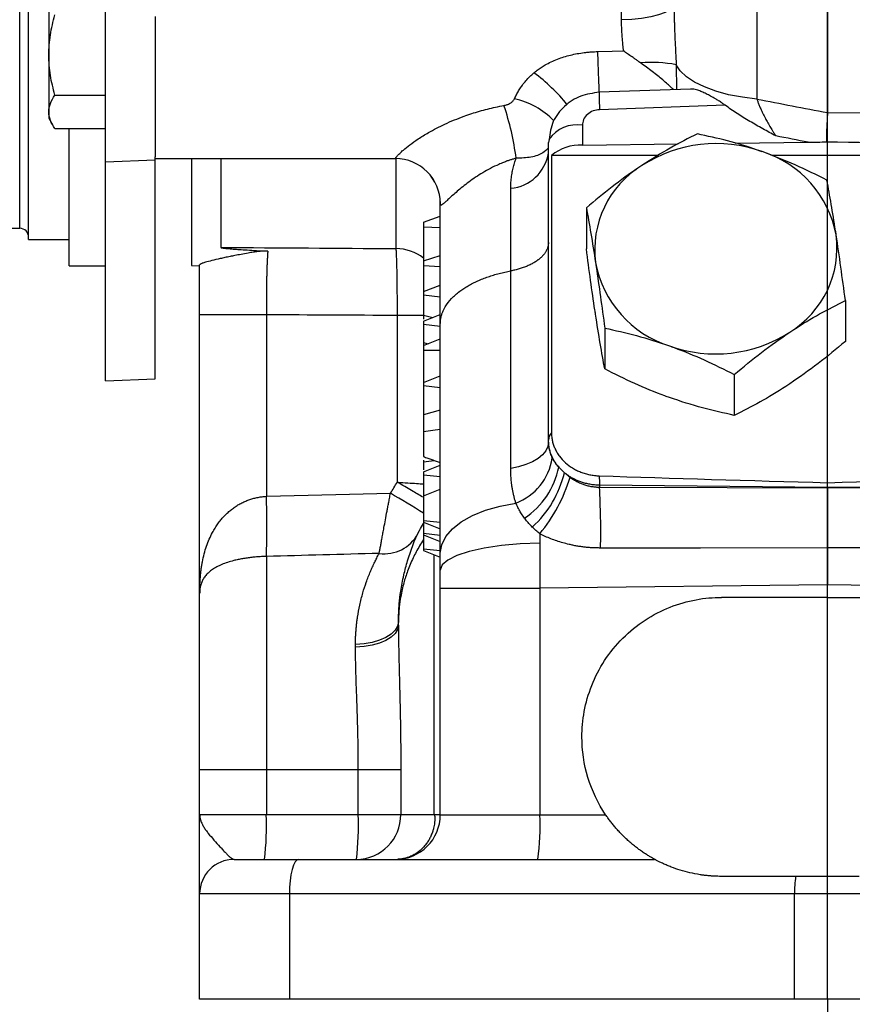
# Model space of a CAD drawing. Header units: inches. Extents: x 0.4 to 16.6, y 0.2 to 10.8.
# Tile 5 of 22: x 2.6 to 4.1, y 4.4 to 6.2. Entities that reach past the tile are written whole.
import ezdxf

# ---------------------------------------------------------------- set-up
doc = ezdxf.new("R2010")
doc.units = ezdxf.units.IN
doc.header["$MEASUREMENT"] = 0
doc.layers.add('SLD-0', color=7, linetype='Continuous', lineweight=25)

msp = doc.modelspace()

# ---------------------------------------------------------------- linework, layer by layer
at = {"color": 8, "linetype": 'Continuous', "lineweight": 25}
for p, q in [((3.8818, 8.1188), (3.8818, 6.0248)), ((2.5608, 5.9233), (2.5608, 7.5032)), ((3.7372, 6.0864), (3.738, 6.042)), ((2.5608, 5.7932), (2.5608, 5.9233)), ((2.921, 5.9182), (2.921, 5.7591)), ((3.234, 5.9182), (3.234, 5.9182)), ((3.2355, 5.7569), (3.2355, 5.9181)), ((3.2851, 5.637), (3.2376, 5.637)), ((3.2845, 5.6378), (3.3012, 5.6336)), ((3.2845, 5.5883), (3.2927, 5.5863)), ((3.3037, 4.7428), (3.3037, 5.2083))]:
    msp.add_line(p, q, dxfattribs=at)
at = {"color": 7, "linetype": 'Continuous', "lineweight": 25}
for p, q in [((2.5768, 5.9064), (2.5768, 7.5232)), ((4.0083, 6.3528), (4.0083, 6.0007)), ((3.6393, 6.1671), (3.6393, 6.2727)), ((2.7143, 5.9125), (2.7143, 6.2593)), ((2.6128, 6.2175), (2.6128, 6.1038)), ((2.8038, 6.1727), (2.8038, 5.9211)), ((2.6128, 6.1038), (2.6128, 6.002)), ((3.7627, 6.0429), (3.5992, 6.037)), ((3.5992, 6.037), (3.5992, 6.037)), ((2.624, 6.032), (2.7143, 6.032)), ((2.6128, 6.002), (2.6128, 5.9907)), ((3.825, 6.0138), (3.5998, 6.0058)), ((2.6128, 5.9907), (2.6201, 5.978)), ((2.624, 5.972), (2.7143, 5.972)), ((2.6493, 5.7257), (2.6493, 5.972)), ((3.5692, 5.9781), (3.5692, 5.9422)), ((3.5093, 5.9525), (3.5083, 5.9469)), ((3.5083, 5.4137), (3.5083, 5.9469)), ((3.8429, 5.9458), (3.9738, 5.9475)), ((3.5692, 5.9422), (3.7407, 5.9444)), ((2.7143, 5.9125), (2.8038, 5.9157)), ((2.7143, 5.52), (2.7143, 5.9125)), ((2.8038, 5.9157), (2.8038, 5.9211)), ((2.8038, 5.9182), (3.234, 5.9182)), ((2.8038, 5.5232), (2.8038, 5.9157)), ((2.8688, 5.9182), (2.8688, 5.7267)), ((3.7049, 5.9238), (3.5138, 5.9238)), ((3.5138, 5.9238), (3.5138, 5.4265)), ((4.5158, 5.9238), (3.9084, 5.9238)), ((2.5768, 5.7732), (2.5768, 5.9064)), ((3.4407, 5.7169), (3.4407, 5.8649)), ((3.3145, 5.6218), (3.3145, 5.8377)), ((3.5762, 5.8299), (3.5762, 5.7567)), ((3.2845, 5.8043), (3.3145, 5.8148)), ((2.5034, 5.7932), (2.5608, 5.7932)), ((3.2845, 5.8043), (3.2845, 5.7958)), ((3.2845, 5.7958), (3.3145, 5.7947)), ((3.2845, 5.7958), (3.2845, 5.7347)), ((2.5768, 5.7732), (2.6493, 5.7732)), ((3.2845, 5.7347), (3.3145, 5.7443)), ((2.6493, 5.7257), (2.7143, 5.7257)), ((2.8688, 5.7267), (2.8833, 5.7262)), ((3.2845, 5.7347), (3.2845, 5.7264)), ((3.2845, 5.7264), (3.3145, 5.7245)), ((3.2845, 5.7264), (3.2845, 5.6797)), ((3.4407, 5.3625), (3.4407, 5.7169)), ((3.2845, 5.6797), (3.3145, 5.6914)), ((3.2845, 5.6797), (3.2845, 5.6739)), ((3.2845, 5.6739), (3.3145, 5.6707)), ((3.2845, 5.6739), (3.2845, 5.6378)), ((4.0404, 5.6638), (4.0404, 5.5906)), ((3.0028, 5.6383), (2.8833, 5.6383)), ((2.8833, 5.1385), (2.8833, 5.6383)), ((3.0028, 5.6383), (3.0028, 5.3129)), ((3.2376, 5.3382), (3.2376, 5.637)), ((3.2845, 5.6271), (3.3145, 5.6388)), ((3.2845, 5.6271), (3.2845, 5.6213)), ((3.2845, 5.6213), (3.2845, 5.5883)), ((3.2845, 5.6213), (3.3145, 5.6181)), ((3.3145, 5.2111), (3.3145, 5.6218)), ((3.6092, 5.6143), (3.6092, 5.5411)), ((3.2845, 5.5831), (3.3145, 5.5949)), ((3.2845, 5.5883), (3.2845, 5.5831)), ((3.2845, 5.5831), (3.2845, 5.5749)), ((3.2845, 5.5749), (3.3145, 5.5751)), ((3.2845, 5.5749), (3.2845, 5.517)), ((2.7143, 5.52), (2.8038, 5.5232)), ((3.2845, 5.517), (3.3145, 5.5287)), ((3.8413, 5.5312), (3.8413, 5.458)), ((3.2845, 5.517), (3.2845, 5.5113)), ((3.2845, 5.5113), (3.3145, 5.5081)), ((3.2845, 5.5113), (3.2845, 5.4574)), ((3.3145, 5.4674), (3.2845, 5.4588)), ((3.5083, 5.4098), (3.5083, 5.4137)), ((3.2845, 5.3778), (3.2845, 5.3747)), ((3.2845, 5.3747), (3.3035, 5.3774)), ((3.2845, 5.3747), (3.2845, 5.3602)), ((3.2845, 5.357), (3.3145, 5.3688)), ((3.2845, 5.357), (3.2845, 5.3515)), ((3.2845, 5.3515), (3.2845, 5.3139)), ((3.2845, 5.3515), (3.3145, 5.3483)), ((4.0083, 5.3288), (3.5998, 5.3327)), ((3.5998, 5.3327), (3.5998, 5.3295)), ((4.4168, 5.3327), (4.0083, 5.3288)), ((3.2845, 5.3139), (3.3145, 5.3256)), ((3.2845, 5.3139), (3.2845, 5.2697)), ((4.0083, 5.3282), (4.0083, 5.3288)), ((3.2845, 5.2697), (3.3145, 5.2665)), ((3.2845, 5.2697), (3.2845, 5.2666)), ((3.2845, 5.2666), (3.3145, 5.2549)), ((3.2845, 5.2666), (3.2845, 5.2467)), ((3.2845, 5.2467), (3.3145, 5.2436)), ((3.2845, 5.2467), (3.2845, 5.2439)), ((3.2845, 5.2439), (3.3145, 5.2322)), ((3.2845, 5.2439), (3.2845, 5.2189)), ((3.2845, 5.2189), (3.3145, 5.2157)), ((3.2845, 5.2189), (3.2845, 5.2158)), ((3.2845, 5.2158), (3.3145, 5.204)), ((3.0028, 5.2051), (3.0028, 4.8228)), ((4.0083, 5.1542), (3.4929, 5.1481)), ((4.0083, 5.1318), (4.0083, 5.1542)), ((4.5237, 5.1481), (4.0083, 5.1542)), ((2.8833, 4.8228), (2.8833, 5.1385)), ((3.3145, 5.1481), (3.4929, 5.1481)), ((3.3145, 4.7423), (3.3145, 5.1481)), ((3.4929, 5.1481), (3.4929, 4.7423)), ((4.0083, 5.1318), (3.8183, 5.1318)), ((4.0083, 5.1318), (4.1983, 5.1318)), ((3.2395, 5.0819), (3.2395, 5.0878)), ((3.1626, 5.0426), (3.1626, 5.0476)), ((3.0028, 4.8228), (2.8833, 4.8228)), ((2.8833, 4.7428), (2.8833, 4.8228)), ((3.1676, 4.8228), (3.0028, 4.8228)), ((3.0028, 4.8228), (3.0028, 4.7428)), ((3.2437, 4.8228), (3.1676, 4.8228)), ((3.1676, 4.7428), (3.1676, 4.8228)), ((3.2437, 4.8228), (3.2437, 4.7428)), ((2.8833, 4.7428), (3.0028, 4.7428)), ((3.0028, 4.7428), (3.1676, 4.7428)), ((3.1676, 4.7428), (3.2437, 4.7428)), ((3.2437, 4.7428), (3.3037, 4.7428)), ((3.3145, 4.7423), (3.3039, 4.7423)), ((3.3145, 4.7423), (3.4929, 4.7423)), ((3.4929, 4.7423), (3.6108, 4.7423)), ((2.9453, 4.6623), (3.0608, 4.6623)), ((3.0608, 4.6623), (3.6986, 4.6623)), ((3.9514, 4.6318), (3.8183, 4.6318)), ((4.0652, 4.6318), (3.9514, 4.6318)), ((3.0441, 4.6003), (2.8833, 4.6003)), ((2.8833, 4.4118), (2.8833, 4.6003)), ((3.9491, 4.6003), (3.0441, 4.6003)), ((3.0441, 4.6003), (3.0441, 4.4118)), ((4.0675, 4.6003), (3.9491, 4.6003)), ((3.9491, 4.4118), (3.9491, 4.6003)), ((3.0441, 4.4118), (2.8833, 4.4118)), ((3.9491, 4.4118), (3.0441, 4.4118)), ((4.0675, 4.4118), (3.9491, 4.4118))]:
    msp.add_line(p, q, dxfattribs=at)
at = {"color": 7, "linetype": 'Continuous', "lineweight": 25, "flags": 128}
for points in [[(3.7333, 6.1963), (3.7315, 6.1906), (3.7261, 6.1851), (3.7175, 6.1801), (3.7058, 6.1757), (3.6915, 6.172), (3.6753, 6.1693), (3.6576, 6.1677), (3.6393, 6.1671)], [(3.597, 6.11), (3.6227, 6.1106), (3.6428, 6.1111)], [(3.8818, 6.0248), (3.8558, 6.028), (3.8311, 6.0327), (3.8084, 6.0389), (3.7879, 6.0465), (3.7702, 6.0552), (3.7557, 6.0649), (3.7446, 6.0753), (3.7372, 6.0864)], [(4.0083, 6.0002), (4.254, 6.0018), (4.447, 6.0031)], [(3.2845, 5.4288), (3.3013, 5.4312), (3.3145, 5.4331)], [(3.5083, 5.4098), (3.5071, 5.4021), (3.5035, 5.3945), (3.4977, 5.3874), (3.4897, 5.3807), (3.4797, 5.3748), (3.468, 5.3697), (3.4549, 5.3656), (3.4407, 5.3625)], [(3.5998, 5.3295), (3.8288, 5.3288), (4.0083, 5.3282)], [(4.0083, 5.3282), (4.2368, 5.3289), (4.4168, 5.3295)], [(3.0028, 5.3129), (3.1274, 5.316), (3.2253, 5.3184)], [(3.3145, 5.2111), (3.317, 5.2261), (3.3242, 5.2407), (3.3361, 5.2545), (3.3522, 5.2672), (3.3722, 5.2785), (3.3956, 5.288), (3.4217, 5.2955), (3.4499, 5.3007)], [(3.4926, 5.2289), (3.4575, 5.2276), (3.4239, 5.2246), (3.3931, 5.2201), (3.3662, 5.2141), (3.3442, 5.2068), (3.3279, 5.1987), (3.3179, 5.1899), (3.3145, 5.1807)], [(4.0083, 5.2204), (3.7809, 5.2203), (3.6017, 5.2203)], [(4.4149, 5.2203), (4.187, 5.2204), (4.0083, 5.2204)], [(3.2395, 5.0878), (3.2381, 5.0802), (3.2337, 5.0728), (3.2267, 5.066), (3.2172, 5.06), (3.2056, 5.055), (3.1923, 5.0512), (3.1778, 5.0487), (3.1626, 5.0476)], [(3.2395, 5.0819), (3.2381, 5.0744), (3.2337, 5.0672), (3.2267, 5.0606), (3.2172, 5.0547), (3.2056, 5.0498), (3.1923, 5.046), (3.1778, 5.0436), (3.1626, 5.0426)], [(3.0608, 4.6623), (3.0575, 4.6611), (3.0544, 4.6576), (3.0515, 4.6519), (3.049, 4.6441), (3.0469, 4.6348), (3.0453, 4.624), (3.0444, 4.6124), (3.0441, 4.6003)]]:
    msp.add_lwpolyline(points, dxfattribs=at)
at = {"color": 8, "linetype": 'Continuous', "lineweight": 25, "flags": 128}
msp.add_lwpolyline([(3.5994, 6.037), (3.5991, 6.0457), (3.5987, 6.0584), (3.5982, 6.0739), (3.5976, 6.0914), (3.597, 6.11)], dxfattribs=at)
at = {"color": 7, "linetype": 'Continuous', "lineweight": 25}
for centre, radius, start, end in [((3.6941, 5.8659), 0.2246, 78.9313, 95.2556), ((2.9662, 5.8566), 0.4882, 7.3305, 18.7314), ((3.5647, 5.8632), 0.0792, 86.7711, 129.9907), ((3.8086, 5.7002), 0.2448, 70.2389, 122.8608), ((3.8324, 5.7448), 0.195, 10.7951, 72.3962), ((3.234, 5.8377), 0.0805, 0, 90), ((3.2341, 5.8377), 0.0805, 0.0053, 90.0053), ((3.4337, 5.9402), 0.0756, 275.3023, 350.8209), ((3.7691, 5.7545), 0.1779, 121.67, 187.3221), ((2.5608, 5.7772), 0.016, 0, 90), ((3.8475, 5.7586), 0.1779, 301.67, 7.3221), ((3.7842, 5.7683), 0.195, 190.7951, 252.3962), ((3.808, 5.8129), 0.2448, 250.2389, 302.8608), ((3.5276, 5.413), 0.0193, 135.4671, 177.9647), ((3.4129, 5.3974), 0.1035, 290.9478, 351.1111), ((3.3886, 5.3918), 0.1406, 303.1084, 349.1974), ((3.3502, 5.4003), 0.1922, 312.1874, 346.4401), ((3.2713, 5.4299), 0.2878, 320.2698, 343.3169), ((4.105, 5.3566), 0.5057, 180.7833, 182.7047), ((2.1727, 5.2501), 1.4293, 358.8035, 3.1845), ((1.3115, 5.259), 1.6922, 358.1743, 1.8257), ((3.2147, 5.2777), 0.0677, 261.7277, 331.9455), ((2.5388, 4.7227), 0.4644, 352.526, 2.4787), ((3.1637, 4.7424), 0.0801, 270.3231, 0.3195), ((2.7036, 4.7227), 0.4644, 352.526, 2.4787), ((3.2345, 4.7423), 0.08, 270, 0), ((3.0318, 4.7223), 0.4616, 352.526, 2.4787), ((2.9453, 4.6003), 0.062, 90, 180), ((4.1533, 4.6011), 0.2043, 171.3631, 180.2303)]:
    msp.add_arc(centre, radius, start, end, dxfattribs=at)
at = {"color": 8, "linetype": 'Continuous', "lineweight": 25}
for centre, radius, start, end in [((3.2924, 5.814), 0.3203, 38.7837, 53.6486), ((4.0288, 6.0296), 0.4296, 179.015, 183.1803), ((3.4186, 5.8907), 0.1376, 43.79, 77.9968), ((3.5599, 5.9171), 0.0618, 81.3699, 144.9778), ((3.2343, 5.6745), 0.0824, 52.4442, 89.1942), ((2.296, 3.7198), 1.8491, 57.683, 59.8321)]:
    msp.add_arc(centre, radius, start, end, dxfattribs=at)
at = {"color": 7, "linetype": 'Continuous', "lineweight": 25}
for points, knots in [([(3.7333, 6.1963), (3.7333, 6.1937), (3.7333, 6.1886), (3.7334, 6.1809), (3.7336, 6.1731), (3.7338, 6.1652), (3.734, 6.1573), (3.7343, 6.1493), (3.7347, 6.1393), (3.7352, 6.1275), (3.7359, 6.1138), (3.7366, 6.1), (3.737, 6.0909), (3.7372, 6.0864)], [0, 0, 0, 0, 0.069503, 0.139563, 0.210209, 0.281467, 0.353364, 0.425926, 0.499175, 0.623177, 0.747923, 0.873502, 1, 1, 1, 1]), ([(2.6128, 6.1038), (2.6134, 6.1158), (2.6145, 6.1402), (2.6208, 6.1637), (2.624, 6.1756)], [0, 0, 0, 0, 0.494511, 1, 1, 1, 1]), ([(3.6428, 6.1111), (3.6427, 6.1129), (3.6423, 6.1165), (3.6418, 6.1218), (3.6414, 6.1267), (3.641, 6.1312), (3.6406, 6.1354), (3.6402, 6.1414), (3.6397, 6.1491), (3.6394, 6.1583), (3.6393, 6.1642), (3.6393, 6.1671)], [0, 0, 0, 0, 0.097923, 0.189961, 0.276115, 0.356385, 0.430776, 0.499289, 0.675406, 0.842281, 1, 1, 1, 1]), ([(3.4823, 6.072), (3.4832, 6.0728), (3.4852, 6.0745), (3.4884, 6.0769), (3.4916, 6.0793), (3.495, 6.0816), (3.4986, 6.0838), (3.5045, 6.0873), (3.5131, 6.0917), (3.5244, 6.0965), (3.5361, 6.1005), (3.5479, 6.1038), (3.56, 6.1064), (3.5681, 6.1076), (3.5722, 6.1082)], [0, 0, 0, 0, 0.0397, 0.080098, 0.121246, 0.163193, 0.205987, 0.249671, 0.372222, 0.499777, 0.623025, 0.749502, 0.873817, 1, 1, 1, 1]), ([(3.5722, 6.1082), (3.5743, 6.1084), (3.5784, 6.1089), (3.5846, 6.1094), (3.5908, 6.1098), (3.5949, 6.11), (3.597, 6.11)], [0, 0, 0, 0, 0.248994, 0.498542, 0.74882, 1, 1, 1, 1]), ([(3.6735, 6.0896), (3.6725, 6.0903), (3.67, 6.0921), (3.666, 6.0949), (3.662, 6.0978), (3.6566, 6.1015), (3.6504, 6.1058), (3.6452, 6.1094), (3.6428, 6.1111)], [0, 0, 0, 0, 0.101534, 0.248781, 0.392437, 0.498097, 0.770686, 1, 1, 1, 1]), ([(2.624, 6.032), (2.6208, 6.0436), (2.6145, 6.0672), (2.6134, 6.0915), (2.6128, 6.1038)], [0, 0, 0, 0, 0.495458, 1, 1, 1, 1]), ([(3.7327, 6.0418), (3.7313, 6.043), (3.7283, 6.0458), (3.7217, 6.0518), (3.7107, 6.0613), (3.6947, 6.0742), (3.6806, 6.0845), (3.6735, 6.0896)], [0, 0, 0, 0, 0.109715, 0.253469, 0.407956, 0.704252, 1, 1, 1, 1]), ([(3.4473, 6.0253), (3.4478, 6.0265), (3.449, 6.0289), (3.4509, 6.0326), (3.4528, 6.0362), (3.4549, 6.0397), (3.4571, 6.0432), (3.4594, 6.0466), (3.4629, 6.0515), (3.4679, 6.0578), (3.4747, 6.0652), (3.4797, 6.0697), (3.4823, 6.072)], [0, 0, 0, 0, 0.07283, 0.144982, 0.216523, 0.287524, 0.358057, 0.428196, 0.498014, 0.66465, 0.831635, 1, 1, 1, 1]), ([(3.5992, 6.037), (3.588, 6.0354), (3.5652, 6.0322), (3.5356, 6.0129), (3.5142, 5.9854), (3.511, 5.9635), (3.5093, 5.9525)], [0, 0, 0, 0, 0.24294, 0.491133, 0.743757, 1, 1, 1, 1]), ([(3.825, 6.0138), (3.8242, 6.0145), (3.8224, 6.0157), (3.8195, 6.0177), (3.8154, 6.0205), (3.8114, 6.023), (3.8055, 6.0265), (3.7991, 6.0302), (3.7908, 6.0345), (3.7831, 6.038), (3.7764, 6.0405), (3.771, 6.042), (3.7667, 6.0428), (3.764, 6.0428), (3.7627, 6.0429)], [0, 0, 0, 0, 0.036178, 0.077907, 0.125188, 0.215982, 0.249481, 0.383428, 0.498669, 0.627569, 0.749056, 0.834257, 0.91785, 1, 1, 1, 1]), ([(2.6128, 6.002), (2.6134, 6.007), (2.6145, 6.0172), (2.6208, 6.027), (2.624, 6.032)], [0, 0, 0, 0, 0.4945107, 1, 1, 1, 1]), ([(3.4285, 6.0134), (3.4305, 6.0137), (3.4324, 6.0142), (3.4361, 6.0155), (3.4379, 6.0164), (3.4412, 6.0183), (3.4427, 6.0195), (3.4454, 6.0221), (3.4465, 6.0236), (3.4473, 6.0253)], [0, 0, 0, 0, 0.25, 0.25, 0.5, 0.5, 0.75, 0.75, 1, 1, 1, 1]), ([(3.8818, 6.0248), (3.8821, 6.0239), (3.8827, 6.0221), (3.8838, 6.0194), (3.8849, 6.0165), (3.886, 6.0136), (3.8873, 6.0105), (3.8894, 6.0057), (3.8926, 5.9988), (3.8968, 5.9905), (3.9014, 5.982), (3.9053, 5.9754), (3.9086, 5.97), (3.9112, 5.9658), (3.9137, 5.962), (3.9153, 5.9596), (3.9159, 5.9588)], [0, 0, 0, 0, 0.038529, 0.078266, 0.119223, 0.16141, 0.204831, 0.249487, 0.367857, 0.499581, 0.614388, 0.749775, 0.805294, 0.874745, 0.95712, 1, 1, 1, 1]), ([(2.624, 5.972), (2.6208, 5.9768), (2.6145, 5.9867), (2.6134, 5.9968), (2.6128, 6.002)], [0, 0, 0, 0, 0.495458, 1, 1, 1, 1]), ([(3.234, 5.9182), (3.2341, 5.9182), (3.2341, 5.9184), (3.2343, 5.9187), (3.2346, 5.9192), (3.235, 5.9199), (3.2356, 5.9206), (3.2363, 5.9215), (3.2379, 5.9235), (3.2413, 5.9271), (3.2486, 5.9339), (3.2595, 5.9428), (3.2748, 5.9536), (3.2957, 5.9664), (3.3231, 5.9807), (3.3497, 5.9916), (3.3707, 5.9989), (3.3847, 6.0032), (3.399, 6.0071), (3.4136, 6.0105), (3.4235, 6.0124), (3.4285, 6.0134)], [0, 0, 0, 0, 0.019029, 0.037635, 0.055828, 0.073619, 0.091019, 0.108043, 0.124703, 0.187832, 0.249761, 0.329882, 0.412615, 0.499721, 0.620973, 0.74993, 0.79914, 0.848651, 0.898564, 0.948981, 1, 1, 1, 1]), ([(3.5998, 6.0058), (3.5962, 6.0057), (3.5922, 6.005), (3.5847, 6.0021), (3.5811, 6), (3.5751, 5.9946), (3.5728, 5.9914), (3.5698, 5.9847), (3.5692, 5.9813), (3.5692, 5.9781)], [0, 0, 0, 0, 0.25, 0.25, 0.5, 0.5, 0.75, 0.75, 1, 1, 1, 1]), ([(3.9159, 5.9588), (3.908, 5.963), (3.8923, 5.9716), (3.8729, 5.9826), (3.8577, 5.9918), (3.8464, 5.9989), (3.8355, 6.0062), (3.8285, 6.0113), (3.825, 6.0138)], [0, 0, 0, 0, 0.2501619, 0.5002336, 0.6290739, 0.750074, 0.8778249, 1, 1, 1, 1]), ([(4.0083, 6.0002), (4.0082, 5.9992), (4.0082, 5.9973), (4.008, 5.9942), (4.0079, 5.991), (4.0077, 5.9869), (4.0074, 5.9813), (4.007, 5.9742), (4.0067, 5.9672), (4.0065, 5.9615), (4.0064, 5.9576), (4.0064, 5.9543), (4.0065, 5.9512), (4.0067, 5.9491), (4.0068, 5.9482)], [0, 0, 0, 0, 0.059008, 0.120293, 0.183835, 0.249596, 0.354842, 0.499901, 0.648315, 0.749047, 0.81918, 0.874542, 0.94033, 1, 1, 1, 1]), ([(3.7753, 5.9625), (3.7591, 5.9544), (3.7265, 5.9382), (3.6928, 5.9167), (3.6757, 5.9059)], [0, 0, 0, 0, 0.495458, 1, 1, 1, 1]), ([(3.8913, 5.9307), (3.8886, 5.9316), (3.8678, 5.939), (3.8285, 5.9509), (3.7931, 5.9586), (3.7753, 5.9625)], [0, 0, 0, 0, 0.070098, 0.530789, 1, 1, 1, 1]), ([(4.0074, 5.8794), (3.9886, 5.8889), (3.9505, 5.908), (3.9112, 5.923), (3.8913, 5.9307)], [0, 0, 0, 0, 0.495458, 1, 1, 1, 1]), ([(3.4504, 5.9189), (3.4487, 5.9184), (3.4453, 5.9174), (3.44, 5.9158), (3.4342, 5.9138), (3.4272, 5.9111), (3.4171, 5.9069), (3.4045, 5.9008), (3.3906, 5.893), (3.3776, 5.8847), (3.3615, 5.8733), (3.344, 5.8591), (3.3312, 5.8474), (3.3241, 5.8408), (3.3201, 5.8373), (3.3173, 5.8352), (3.3158, 5.8347), (3.315, 5.8352), (3.3146, 5.8361), (3.3146, 5.8372), (3.3145, 5.8377)], [0, 0, 0, 0, 0.019496, 0.04041, 0.062741, 0.089263, 0.125118, 0.187615, 0.25049, 0.312978, 0.375485, 0.50047, 0.625457, 0.687542, 0.749799, 0.811663, 0.875096, 0.915903, 0.957497, 1, 1, 1, 1]), ([(3.4407, 5.8649), (3.4407, 5.8667), (3.4407, 5.8703), (3.441, 5.8757), (3.4415, 5.8811), (3.4422, 5.8865), (3.4432, 5.8932), (3.4449, 5.901), (3.4473, 5.91), (3.4493, 5.9159), (3.4504, 5.9189)], [0, 0, 0, 0, 0.1006953, 0.2009655, 0.3008932, 0.4005614, 0.5000537, 0.6682458, 0.8347529, 1, 1, 1, 1]), ([(3.6757, 5.9059), (3.6734, 5.9043), (3.6555, 5.8923), (3.6218, 5.8678), (3.5915, 5.8426), (3.5762, 5.8299)], [0, 0, 0, 0, 0.0700938, 0.5307864, 1, 1, 1, 1]), ([(4.0239, 5.7813), (4.0235, 5.7839), (4.0206, 5.8031), (4.015, 5.8375), (4.0099, 5.8654), (4.0074, 5.8794)], [0, 0, 0, 0, 0.0700999, 0.5307895, 1, 1, 1, 1]), ([(3.5762, 5.8299), (3.5789, 5.8151), (3.5843, 5.7853), (3.5899, 5.7497), (3.5927, 5.7318)], [0, 0, 0, 0, 0.495458, 1, 1, 1, 1]), ([(4.0404, 5.6638), (4.0377, 5.684), (4.0323, 5.7248), (4.0267, 5.7624), (4.0239, 5.7813)], [0, 0, 0, 0, 0.495458, 1, 1, 1, 1]), ([(2.921, 5.7591), (2.921, 5.759), (2.921, 5.7589), (2.9213, 5.7588), (2.9218, 5.7586), (2.9224, 5.7584), (2.9231, 5.7583), (2.9241, 5.7581), (2.9252, 5.7579), (2.9264, 5.7577), (2.9278, 5.7576), (2.9294, 5.7574), (2.9312, 5.7572), (2.934, 5.7569), (2.9381, 5.7565), (2.9453, 5.7559), (2.9554, 5.7552), (2.9693, 5.7543), (2.9863, 5.7533), (2.9987, 5.7527), (3.0054, 5.7523)], [0, 0, 0, 0, 0.006467, 0.013433, 0.021348, 0.030524, 0.041162, 0.053392, 0.0673, 0.082942, 0.100359, 0.119581, 0.14063, 0.163521, 0.21907, 0.285996, 0.414154, 0.571657, 0.768228, 1, 1, 1, 1]), ([(3.2376, 5.637), (3.2376, 5.6387), (3.2376, 5.6421), (3.2376, 5.6473), (3.2376, 5.6525), (3.2376, 5.6577), (3.2376, 5.6629), (3.2376, 5.6681), (3.2375, 5.6733), (3.2375, 5.6784), (3.2375, 5.6835), (3.2374, 5.6885), (3.2374, 5.6934), (3.2373, 5.6982), (3.2373, 5.7029), (3.2372, 5.7075), (3.2371, 5.7121), (3.237, 5.7169), (3.2369, 5.7219), (3.2368, 5.727), (3.2367, 5.7321), (3.2365, 5.7371), (3.2363, 5.7419), (3.2361, 5.7464), (3.2359, 5.7504), (3.2357, 5.7541), (3.2355, 5.756), (3.2355, 5.7569)], [0, 0, 0, 0, 0.031869, 0.064062, 0.096557, 0.129327, 0.162348, 0.195592, 0.229029, 0.26263, 0.296365, 0.330202, 0.364108, 0.398053, 0.432002, 0.465924, 0.499786, 0.53864, 0.580318, 0.624741, 0.671806, 0.721379, 0.773295, 0.827358, 0.88334, 0.940982, 1, 1, 1, 1]), ([(3.5083, 5.7677), (3.5083, 5.7669), (3.5082, 5.7652), (3.5079, 5.7628), (3.5074, 5.7605), (3.5068, 5.7583), (3.506, 5.7561), (3.505, 5.7541), (3.504, 5.7521), (3.5029, 5.7502), (3.5017, 5.7485), (3.5004, 5.7468), (3.4991, 5.7452), (3.4977, 5.7437), (3.4964, 5.7423), (3.495, 5.7409), (3.4936, 5.7397), (3.4923, 5.7385), (3.4909, 5.7375), (3.4882, 5.7354), (3.4839, 5.7324), (3.4775, 5.7288), (3.4706, 5.7256), (3.4634, 5.7228), (3.456, 5.7204), (3.4484, 5.7184), (3.4432, 5.7174), (3.4407, 5.7169)], [0, 0, 0, 0, 0.037372, 0.07362, 0.108745, 0.142747, 0.175625, 0.207379, 0.238011, 0.267519, 0.295903, 0.323164, 0.349301, 0.374315, 0.398205, 0.420972, 0.442616, 0.463136, 0.482532, 0.500805, 0.577276, 0.652027, 0.725058, 0.796371, 0.865965, 0.933841, 1, 1, 1, 1]), ([(3.5927, 5.6392), (3.5923, 5.6418), (3.5893, 5.6612), (3.5837, 5.6998), (3.5787, 5.7376), (3.5762, 5.7567)], [0, 0, 0, 0, 0.0701, 0.53079, 1, 1, 1, 1]), ([(3.0054, 5.7523), (3.0048, 5.7524), (3.0035, 5.7524), (3.0016, 5.7524), (2.9996, 5.7524), (2.9976, 5.7524), (2.9955, 5.7522), (2.9934, 5.7521), (2.99, 5.7518), (2.9852, 5.7512), (2.9782, 5.7502), (2.9688, 5.7486), (2.9578, 5.7466), (2.947, 5.7445), (2.9374, 5.7426), (2.9287, 5.7408), (2.9172, 5.7383), (2.9047, 5.7354), (2.8955, 5.7329), (2.8905, 5.7314), (2.8879, 5.7305), (2.8859, 5.7297), (2.8844, 5.729), (2.8835, 5.7283), (2.8834, 5.7279), (2.8833, 5.7277)], [0, 0, 0, 0, 0.008, 0.016252, 0.024828, 0.033792, 0.043201, 0.053103, 0.063544, 0.091429, 0.126659, 0.175118, 0.251343, 0.321514, 0.376293, 0.440122, 0.501277, 0.628894, 0.75068, 0.792207, 0.833916, 0.875688, 0.917388, 0.958874, 1, 1, 1, 1]), ([(3.0054, 5.7523), (3.0053, 5.7516), (3.0052, 5.7502), (3.005, 5.7479), (3.0049, 5.7455), (3.0047, 5.7429), (3.0046, 5.7402), (3.0044, 5.7374), (3.0043, 5.7345), (3.0041, 5.7315), (3.004, 5.7284), (3.0039, 5.7253), (3.0038, 5.7222), (3.0037, 5.719), (3.0036, 5.7158), (3.0035, 5.7126), (3.0034, 5.7094), (3.0033, 5.7048), (3.0032, 5.6985), (3.003, 5.6904), (3.0029, 5.682), (3.0029, 5.6734), (3.0028, 5.6646), (3.0028, 5.6558), (3.0028, 5.6471), (3.0028, 5.6412), (3.0028, 5.6383)], [0, 0, 0, 0, 0.03505, 0.069758, 0.104082, 0.137984, 0.171426, 0.204373, 0.236791, 0.26865, 0.299921, 0.330578, 0.360597, 0.389957, 0.418639, 0.446626, 0.473903, 0.500458, 0.563593, 0.626864, 0.690102, 0.753136, 0.815799, 0.877931, 0.939378, 1, 1, 1, 1]), ([(2.8833, 5.6383), (2.8833, 5.6537), (2.8833, 5.6688), (2.8833, 5.6912), (2.8833, 5.6986), (2.8833, 5.7132), (2.8833, 5.7205), (2.8833, 5.7277)], [0, 0, 0, 0, 0.5, 0.5, 0.75, 0.75, 1, 1, 1, 1]), ([(3.5927, 5.7318), (3.5931, 5.7292), (3.596, 5.7098), (3.6016, 5.6712), (3.6066, 5.6334), (3.6092, 5.6143)], [0, 0, 0, 0, 0.0701, 0.53079, 1, 1, 1, 1]), ([(3.3145, 5.6218), (3.3146, 5.6229), (3.3146, 5.625), (3.3149, 5.6281), (3.3153, 5.6311), (3.3159, 5.6341), (3.3166, 5.6369), (3.3175, 5.6398), (3.3185, 5.6425), (3.3196, 5.6451), (3.3208, 5.6477), (3.3221, 5.6502), (3.3259, 5.6569), (3.3339, 5.6673), (3.346, 5.6781), (3.3565, 5.6855), (3.3644, 5.6903), (3.3727, 5.6948), (3.3814, 5.699), (3.3905, 5.7029), (3.4, 5.7064), (3.4098, 5.7095), (3.4199, 5.7124), (3.4302, 5.7148), (3.4372, 5.7162), (3.4407, 5.7169)], [0, 0, 0, 0, 0.0253578, 0.050206, 0.0745446, 0.0983735, 0.1216927, 0.1445023, 0.1668022, 0.1885923, 0.2098727, 0.2306434, 0.2509044, 0.3790508, 0.5005051, 0.5522404, 0.6035784, 0.6545192, 0.7050631, 0.7552101, 0.8049605, 0.8543144, 0.9032722, 0.9518339, 1, 1, 1, 1]), ([(3.9409, 5.6072), (3.9432, 5.6088), (3.9611, 5.6206), (3.9948, 5.6409), (4.0251, 5.6561), (4.0404, 5.6638)], [0, 0, 0, 0, 0.0700938, 0.5307864, 1, 1, 1, 1]), ([(3.2845, 5.6378), (3.2845, 5.6366), (3.2845, 5.6344), (3.2845, 5.6315), (3.2845, 5.6302)], [0, 0, 0, 0, 0.548215, 1, 1, 1, 1]), ([(3.6092, 5.5411), (3.6065, 5.5559), (3.6011, 5.5857), (3.5955, 5.6213), (3.5927, 5.6392)], [0, 0, 0, 0, 0.495458, 1, 1, 1, 1]), ([(3.6092, 5.6143), (3.628, 5.6103), (3.6661, 5.6021), (3.7054, 5.5891), (3.7252, 5.5825)], [0, 0, 0, 0, 0.495458, 1, 1, 1, 1]), ([(3.8413, 5.5312), (3.8575, 5.5447), (3.8901, 5.5719), (3.9238, 5.5954), (3.9409, 5.6072)], [0, 0, 0, 0, 0.495458, 1, 1, 1, 1]), ([(3.7252, 5.5825), (3.728, 5.5815), (3.7488, 5.5739), (3.7881, 5.5578), (3.8235, 5.5401), (3.8413, 5.5312)], [0, 0, 0, 0, 0.070098, 0.530789, 1, 1, 1, 1]), ([(4.0404, 5.5906), (4.0242, 5.5771), (3.9916, 5.5499), (3.9579, 5.5264), (3.9409, 5.5146)], [0, 0, 0, 0, 0.495458, 1, 1, 1, 1]), ([(3.7252, 5.4899), (3.7225, 5.4908), (3.7017, 5.4984), (3.6624, 5.5146), (3.627, 5.5322), (3.6092, 5.5411)], [0, 0, 0, 0, 0.070098, 0.530789, 1, 1, 1, 1]), ([(3.9409, 5.5146), (3.9385, 5.513), (3.9206, 5.5012), (3.8869, 5.4809), (3.8566, 5.4657), (3.8413, 5.458)], [0, 0, 0, 0, 0.0700938, 0.5307864, 1, 1, 1, 1]), ([(3.8413, 5.458), (3.8225, 5.4621), (3.7844, 5.4702), (3.7451, 5.4833), (3.7252, 5.4899)], [0, 0, 0, 0, 0.495458, 1, 1, 1, 1]), ([(3.2845, 5.4581), (3.2845, 5.4576), (3.2845, 5.4566), (3.2845, 5.4452), (3.2845, 5.4343), (3.2845, 5.4288)], [0, 0, 0, 0, 0.34651, 0.672206, 1, 1, 1, 1]), ([(3.2845, 5.4288), (3.2845, 5.4269), (3.2845, 5.4253), (3.2845, 5.4218), (3.2845, 5.4201), (3.2845, 5.4146), (3.2845, 5.411), (3.2845, 5.4051), (3.2845, 5.4032), (3.2845, 5.3994), (3.2845, 5.3975), (3.2845, 5.3936), (3.2845, 5.3916), (3.2845, 5.3879), (3.2845, 5.386), (3.2845, 5.3841)], [0, 0, 0, 0, 0.125, 0.125, 0.25, 0.25, 0.5, 0.5, 0.625, 0.625, 0.75, 0.75, 0.875, 0.875, 1, 1, 1, 1]), ([(3.5138, 5.4265), (3.5138, 5.4253), (3.5139, 5.4229), (3.5142, 5.4192), (3.5147, 5.4155), (3.5156, 5.4107), (3.5173, 5.4047), (3.5201, 5.3978), (3.5237, 5.3911), (3.5294, 5.3826), (3.5382, 5.3729), (3.549, 5.3649), (3.5586, 5.3596), (3.5662, 5.3563), (3.5742, 5.3536), (3.5824, 5.3515), (3.5908, 5.3502), (3.5965, 5.3498), (3.5993, 5.3497)], [0, 0, 0, 0, 0.031223, 0.062384, 0.093554, 0.124806, 0.18726, 0.249793, 0.312116, 0.374518, 0.499678, 0.624107, 0.68673, 0.74943, 0.811731, 0.87411, 0.937035, 1, 1, 1, 1]), ([(3.5267, 5.3654), (3.5258, 5.3665), (3.5241, 5.3685), (3.5218, 5.3717), (3.5196, 5.375), (3.5176, 5.3783), (3.5158, 5.3817), (3.5142, 5.3852), (3.5128, 5.3887), (3.5116, 5.3922), (3.5106, 5.3958), (3.5097, 5.3993), (3.5091, 5.4029), (3.5086, 5.4065), (3.5083, 5.4101), (3.5083, 5.4125), (3.5083, 5.4137)], [0, 0, 0, 0, 0.073758, 0.147158, 0.2202, 0.292883, 0.365207, 0.437174, 0.508781, 0.580031, 0.650921, 0.721454, 0.791628, 0.861444, 0.930901, 1, 1, 1, 1]), ([(3.5083, 5.4098), (3.5083, 5.4088), (3.5083, 5.4067), (3.5085, 5.4037), (3.5089, 5.4007), (3.5094, 5.3977), (3.5101, 5.3942), (3.5113, 5.3903), (3.513, 5.3858), (3.5144, 5.3829), (3.5152, 5.3814)], [0, 0, 0, 0, 0.097433, 0.195968, 0.295673, 0.396616, 0.498861, 0.654063, 0.821062, 1, 1, 1, 1]), ([(3.2845, 5.3841), (3.287, 5.3832), (3.292, 5.3814), (3.2995, 5.3787), (3.307, 5.3761), (3.312, 5.3743), (3.3145, 5.3734)], [0, 0, 0, 0, 0.249999, 0.499997, 0.749998, 1, 1, 1, 1]), ([(3.5152, 5.3814), (3.5157, 5.3805), (3.5168, 5.3786), (3.5185, 5.3759), (3.5204, 5.3732), (3.5224, 5.3705), (3.5245, 5.368), (3.5259, 5.3663), (3.5267, 5.3654)], [0, 0, 0, 0, 0.174581, 0.345863, 0.51394, 0.678916, 0.840898, 1, 1, 1, 1]), ([(3.5267, 5.3654), (3.5271, 5.365), (3.5279, 5.3641), (3.5295, 5.3623), (3.5316, 5.3602), (3.5342, 5.3577), (3.5361, 5.3561), (3.537, 5.3553)], [0, 0, 0, 0, 0.125208, 0.250241, 0.5, 0.751079, 1, 1, 1, 1]), ([(3.4499, 5.3007), (3.4493, 5.3027), (3.4481, 5.3066), (3.4466, 5.3126), (3.4452, 5.3187), (3.444, 5.3248), (3.4427, 5.3324), (3.4416, 5.3414), (3.4408, 5.3519), (3.4407, 5.3589), (3.4407, 5.3625)], [0, 0, 0, 0, 0.099366, 0.199022, 0.299042, 0.399503, 0.500477, 0.666737, 0.833137, 1, 1, 1, 1]), ([(3.5998, 5.3327), (3.5983, 5.3328), (3.5954, 5.3329), (3.5911, 5.3332), (3.5868, 5.3337), (3.5827, 5.3344), (3.5788, 5.3352), (3.575, 5.3361), (3.5713, 5.3371), (3.5678, 5.3382), (3.5645, 5.3394), (3.5612, 5.3407), (3.5582, 5.342), (3.5553, 5.3434), (3.5525, 5.3448), (3.5499, 5.3463), (3.5474, 5.3478), (3.5451, 5.3493), (3.5429, 5.3508), (3.5408, 5.3523), (3.5388, 5.3538), (3.5376, 5.3548), (3.537, 5.3553)], [0, 0, 0, 0, 0.064132, 0.126777, 0.187935, 0.247604, 0.305786, 0.362481, 0.417688, 0.471407, 0.523639, 0.574383, 0.62364, 0.671408, 0.717689, 0.762483, 0.805788, 0.847606, 0.887936, 0.926779, 0.964133, 1, 1, 1, 1]), ([(3.537, 5.3553), (3.5378, 5.3546), (3.5394, 5.3532), (3.5419, 5.3512), (3.5444, 5.3492), (3.5461, 5.3479), (3.547, 5.3472)], [0, 0, 0, 0, 0.2517645, 0.5022142, 0.7515562, 1, 1, 1, 1]), ([(3.547, 5.3472), (3.5481, 5.3464), (3.5502, 5.3449), (3.5533, 5.3429), (3.5562, 5.3412), (3.5602, 5.339), (3.5653, 5.3365), (3.572, 5.3338), (3.5789, 5.3318), (3.5859, 5.3304), (3.5929, 5.3296), (3.5975, 5.3295), (3.5998, 5.3295)], [0, 0, 0, 0, 0.072643, 0.1385, 0.197573, 0.249864, 0.379828, 0.499071, 0.62896, 0.75559, 0.879188, 1, 1, 1, 1]), ([(2.8833, 5.1385), (2.8833, 5.1411), (2.8833, 5.1462), (2.8836, 5.1537), (2.884, 5.161), (2.8845, 5.1682), (2.8852, 5.1752), (2.886, 5.1821), (2.887, 5.1888), (2.8887, 5.1982), (2.8913, 5.2099), (2.8954, 5.2235), (2.9003, 5.2363), (2.9055, 5.247), (2.9107, 5.2561), (2.9157, 5.2636), (2.921, 5.2705), (2.9266, 5.2769), (2.9325, 5.2828), (2.9387, 5.2882), (2.9452, 5.2931), (2.9518, 5.2974), (2.9587, 5.3012), (2.9658, 5.3045), (2.973, 5.3072), (2.9803, 5.3095), (2.9878, 5.3111), (2.9953, 5.3124), (3.0003, 5.3127), (3.0028, 5.3129)], [0, 0, 0, 0, 0.032786, 0.0651, 0.096944, 0.128323, 0.15924, 0.189701, 0.219709, 0.249269, 0.31603, 0.379982, 0.441198, 0.499763, 0.540941, 0.58071, 0.619119, 0.656219, 0.692072, 0.726741, 0.760299, 0.792826, 0.824409, 0.855145, 0.885137, 0.914496, 0.943342, 0.9718, 1, 1, 1, 1]), ([(3.205, 5.2107), (3.2051, 5.2115), (3.2055, 5.2133), (3.2061, 5.2163), (3.2067, 5.2194), (3.2073, 5.2228), (3.208, 5.2264), (3.2087, 5.2301), (3.2094, 5.2341), (3.2102, 5.2383), (3.211, 5.2426), (3.2118, 5.2472), (3.2127, 5.2519), (3.2141, 5.2596), (3.2162, 5.271), (3.2185, 5.2833), (3.2204, 5.2934), (3.2219, 5.3009), (3.2235, 5.3093), (3.2246, 5.3153), (3.2253, 5.3184)], [0, 0, 0, 0, 0.039161, 0.078865, 0.11909, 0.159811, 0.201, 0.242628, 0.284662, 0.327069, 0.369813, 0.412857, 0.456163, 0.49969, 0.619952, 0.749756, 0.801268, 0.860391, 0.926785, 1, 1, 1, 1]), ([(4.0083, 5.3282), (4.0083, 5.3275), (4.0083, 5.326), (4.0083, 5.3236), (4.0083, 5.321), (4.0083, 5.3183), (4.0083, 5.3156), (4.0083, 5.3127), (4.0083, 5.3097), (4.0083, 5.3067), (4.0083, 5.3037), (4.0083, 5.3006), (4.0083, 5.2975), (4.0083, 5.2944), (4.0083, 5.2913), (4.0083, 5.2882), (4.0083, 5.2851), (4.0083, 5.2804), (4.0083, 5.2737), (4.0083, 5.2651), (4.0083, 5.2562), (4.0083, 5.2472), (4.0083, 5.2381), (4.0083, 5.2292), (4.0083, 5.2234), (4.0083, 5.2204)], [0, 0, 0, 0, 0.034873, 0.069478, 0.103765, 0.137682, 0.17118, 0.204215, 0.23674, 0.268716, 0.300103, 0.330866, 0.360971, 0.39039, 0.419096, 0.447065, 0.474276, 0.500711, 0.571608, 0.643159, 0.715061, 0.787003, 0.858674, 0.92977, 1, 1, 1, 1]), ([(3.4654, 5.274), (3.4645, 5.2752), (3.4627, 5.2776), (3.4602, 5.2814), (3.4579, 5.2851), (3.4557, 5.289), (3.4536, 5.2928), (3.4517, 5.2968), (3.4505, 5.2994), (3.4499, 5.3007)], [0, 0, 0, 0, 0.140748, 0.281997, 0.423862, 0.566464, 0.709932, 0.854398, 1, 1, 1, 1]), ([(3.2395, 5.0878), (3.2398, 5.0986), (3.2403, 5.117), (3.2437, 5.1451), (3.2485, 5.1709), (3.2585, 5.2075), (3.2694, 5.2388), (3.2821, 5.2602), (3.2845, 5.2644)], [0, 0, 0, 0, 0.1780462, 0.3050418, 0.4668117, 0.6107503, 0.9245927, 1, 1, 1, 1]), ([(3.4792, 5.2579), (3.4782, 5.2589), (3.4762, 5.261), (3.4733, 5.2641), (3.4706, 5.2674), (3.4679, 5.2706), (3.4662, 5.2729), (3.4654, 5.274)], [0, 0, 0, 0, 0.198053, 0.396961, 0.59684, 0.797811, 1, 1, 1, 1]), ([(3.4926, 5.2459), (3.4915, 5.2469), (3.4891, 5.2488), (3.4857, 5.2517), (3.4824, 5.2548), (3.4803, 5.2569), (3.4792, 5.2579)], [0, 0, 0, 0, 0.248346, 0.497707, 0.748212, 1, 1, 1, 1]), ([(3.6017, 5.2203), (3.5993, 5.2203), (3.5946, 5.2203), (3.5874, 5.2206), (3.5803, 5.2211), (3.5732, 5.2218), (3.5662, 5.2227), (3.5592, 5.2238), (3.5523, 5.2251), (3.5439, 5.227), (3.5342, 5.2295), (3.5233, 5.2329), (3.5128, 5.2367), (3.5025, 5.241), (3.4959, 5.2443), (3.4926, 5.2459)], [0, 0, 0, 0, 0.063186, 0.126091, 0.188768, 0.251273, 0.31366, 0.375983, 0.4383, 0.500664, 0.602546, 0.703159, 0.802762, 0.901618, 1, 1, 1, 1]), ([(3.4926, 5.2289), (3.4926, 5.2263), (3.4926, 5.2211), (3.4926, 5.2131), (3.4926, 5.2051), (3.4927, 5.1971), (3.4927, 5.189), (3.4927, 5.1809), (3.4928, 5.1727), (3.4928, 5.1645), (3.4929, 5.1563), (3.4929, 5.1509), (3.4929, 5.1481)], [0, 0, 0, 0, 0.099483, 0.199081, 0.298794, 0.398621, 0.498564, 0.598621, 0.698793, 0.799081, 0.899483, 1, 1, 1, 1]), ([(3.1626, 5.0476), (3.1626, 5.0499), (3.1626, 5.0546), (3.1628, 5.0615), (3.1632, 5.0685), (3.1637, 5.0754), (3.1644, 5.0824), (3.1652, 5.0893), (3.1669, 5.1014), (3.1701, 5.1186), (3.1754, 5.1394), (3.1819, 5.1596), (3.1878, 5.1748), (3.193, 5.1867), (3.1968, 5.1948), (3.2008, 5.2029), (3.2035, 5.2079), (3.205, 5.2107)], [0, 0, 0, 0, 0.034349, 0.069122, 0.104331, 0.139987, 0.1761, 0.212681, 0.24974, 0.370005, 0.498181, 0.617237, 0.749121, 0.808823, 0.874416, 0.930397, 1, 1, 1, 1]), ([(3.0028, 5.2051), (3.0013, 5.205), (2.9984, 5.205), (2.9939, 5.2048), (2.9895, 5.2045), (2.9851, 5.2042), (2.9808, 5.2038), (2.9765, 5.2034), (2.9723, 5.2029), (2.9681, 5.2024), (2.964, 5.2017), (2.96, 5.2011), (2.956, 5.2003), (2.9521, 5.1995), (2.9483, 5.1987), (2.9418, 5.1971), (2.933, 5.1945), (2.9228, 5.1907), (2.9139, 5.1865), (2.9061, 5.1818), (2.8995, 5.1767), (2.8941, 5.1711), (2.8899, 5.1653), (2.8868, 5.1591), (2.8847, 5.1526), (2.8835, 5.1458), (2.8834, 5.141), (2.8833, 5.1385)], [0, 0, 0, 0, 0.017643, 0.035257, 0.052858, 0.070463, 0.08809, 0.105755, 0.123474, 0.141261, 0.159133, 0.177101, 0.19518, 0.213382, 0.231716, 0.250194, 0.311005, 0.372855, 0.435933, 0.500358, 0.568169, 0.637224, 0.707506, 0.778976, 0.851584, 0.925274, 1, 1, 1, 1]), ([(3.5683, 4.8818), (3.5683, 4.8965), (3.5696, 4.9118), (3.5753, 4.9428), (3.5798, 4.9584), (3.5919, 4.9892), (3.5997, 5.0043), (3.6184, 5.0329), (3.6293, 5.0464), (3.6537, 5.0708), (3.6672, 5.0817), (3.6958, 5.1004), (3.7109, 5.1082), (3.7417, 5.1203), (3.7573, 5.1248), (3.7883, 5.1305), (3.8036, 5.1318), (3.8183, 5.1318)], [0, 0, 0, 0, 0.125, 0.125, 0.25, 0.25, 0.375, 0.375, 0.5, 0.5, 0.625, 0.625, 0.75, 0.75, 0.875, 0.875, 1, 1, 1, 1]), ([(3.2395, 5.0819), (3.2395, 5.079), (3.2396, 5.0733), (3.2396, 5.0645), (3.2397, 5.0558), (3.2398, 5.0469), (3.24, 5.0379), (3.2402, 5.0289), (3.2405, 5.0124), (3.2411, 4.9881), (3.2419, 4.9557), (3.2427, 4.9229), (3.2432, 4.8934), (3.2435, 4.8674), (3.2437, 4.8451), (3.2437, 4.8303), (3.2437, 4.8228)], [0, 0, 0, 0, 0.035451, 0.070968, 0.106561, 0.142237, 0.178008, 0.213881, 0.249866, 0.374061, 0.4988, 0.623949, 0.749309, 0.832868, 0.916397, 1, 1, 1, 1]), ([(3.1676, 4.8228), (3.1676, 4.8259), (3.1676, 4.8322), (3.1676, 4.8416), (3.1675, 4.8511), (3.1674, 4.8608), (3.1672, 4.8705), (3.1669, 4.8857), (3.1663, 4.9079), (3.1656, 4.9313), (3.1649, 4.9505), (3.1644, 4.9642), (3.1639, 4.9776), (3.1635, 4.9915), (3.1631, 5.0053), (3.1628, 5.0188), (3.1626, 5.0311), (3.1626, 5.0389), (3.1626, 5.0426)], [0, 0, 0, 0, 0.040542, 0.0816, 0.123174, 0.165263, 0.207869, 0.250992, 0.36467, 0.501687, 0.563871, 0.626053, 0.688158, 0.750225, 0.819829, 0.884656, 0.944712, 1, 1, 1, 1]), ([(3.6108, 4.7423), (3.5973, 4.7625), (3.5864, 4.7851), (3.5719, 4.8327), (3.5683, 4.8575), (3.5683, 4.8818)], [0, 0, 0, 0, 0.5, 0.5, 1, 1, 1, 1]), ([(2.8833, 4.7428), (2.8833, 4.742), (2.8833, 4.7405), (2.8836, 4.7384), (2.8839, 4.7364), (2.8843, 4.7347), (2.8847, 4.7332), (2.8856, 4.7303), (2.8874, 4.7261), (2.8905, 4.7204), (2.8943, 4.7147), (2.9003, 4.7069), (2.9088, 4.697), (2.918, 4.6869), (2.925, 4.6792), (2.93, 4.6738), (2.9346, 4.6691), (2.938, 4.666), (2.9405, 4.6642), (2.9422, 4.6631), (2.9438, 4.6624), (2.9448, 4.6624), (2.9453, 4.6623)], [0, 0, 0, 0, 0.026724, 0.051112, 0.073169, 0.092895, 0.110288, 0.125345, 0.191634, 0.250562, 0.315537, 0.375752, 0.500737, 0.625764, 0.688795, 0.750617, 0.812871, 0.875433, 0.905921, 0.936835, 0.968191, 1, 1, 1, 1]), ([(2.8833, 4.6003), (2.8833, 4.6003), (2.8833, 4.6014), (2.8833, 4.6045), (2.8833, 4.6057), (2.8833, 4.6088), (2.8833, 4.6105), (2.8833, 4.6164), (2.8833, 4.6212), (2.8833, 4.6322), (2.8833, 4.6385), (2.8833, 4.6587), (2.8833, 4.6742), (2.8833, 4.6992), (2.8833, 4.7078), (2.8833, 4.7252), (2.8833, 4.734), (2.8833, 4.7428)], [0, 0, 0, 0, 0.125, 0.125, 0.1875, 0.1875, 0.25, 0.25, 0.375, 0.375, 0.5, 0.5, 0.75, 0.75, 0.875, 0.875, 1, 1, 1, 1]), ([(3.3039, 4.7423), (3.304, 4.7422), (3.3041, 4.7418), (3.3042, 4.7411), (3.3044, 4.7402), (3.3045, 4.739), (3.3046, 4.7376), (3.3046, 4.736), (3.3046, 4.7341), (3.3045, 4.732), (3.3044, 4.7297), (3.3041, 4.7267), (3.3035, 4.7228), (3.3025, 4.7179), (3.3008, 4.712), (3.2984, 4.7056), (3.2953, 4.699), (3.2915, 4.6927), (3.2853, 4.6845), (3.2767, 4.6762), (3.2666, 4.6698), (3.2587, 4.6664), (3.2531, 4.6647), (3.2488, 4.6637), (3.245, 4.663), (3.2416, 4.6626), (3.2392, 4.6624), (3.2383, 4.6624)], [0, 0, 0, 0, 0.004357, 0.01043, 0.01831, 0.028034, 0.039618, 0.053069, 0.068392, 0.085592, 0.104677, 0.125661, 0.160126, 0.201793, 0.250467, 0.31256, 0.37544, 0.435993, 0.500619, 0.642291, 0.749795, 0.819469, 0.874297, 0.90907, 0.93715, 0.975699, 1, 1, 1, 1]), ([(3.6986, 4.6623), (3.6986, 4.6623), (3.6986, 4.6623), (3.6983, 4.6625), (3.6979, 4.6627), (3.6973, 4.663), (3.6966, 4.6634), (3.6957, 4.6639), (3.6939, 4.665), (3.6905, 4.6669), (3.6854, 4.67), (3.6796, 4.6738), (3.6737, 4.6778), (3.6672, 4.6825), (3.6608, 4.6876), (3.6541, 4.6933), (3.6476, 4.6991), (3.6411, 4.7053), (3.635, 4.7117), (3.6293, 4.7181), (3.6242, 4.7242), (3.6194, 4.7303), (3.6149, 4.7363), (3.6122, 4.7403), (3.6108, 4.7423)], [0, 0, 0, 0, 0.016936, 0.03412, 0.051614, 0.069477, 0.087763, 0.106524, 0.125806, 0.184442, 0.251215, 0.309077, 0.375955, 0.431497, 0.501176, 0.563267, 0.625388, 0.687711, 0.749964, 0.804738, 0.8571, 0.907076, 0.954697, 1, 1, 1, 1]), ([(3.8183, 4.6318), (3.8161, 4.6318), (3.8118, 4.6319), (3.8054, 4.6321), (3.799, 4.6325), (3.7927, 4.6331), (3.7865, 4.6338), (3.776, 4.6353), (3.7617, 4.638), (3.7443, 4.6428), (3.7307, 4.6475), (3.7208, 4.6515), (3.714, 4.6546), (3.708, 4.6574), (3.7038, 4.6596), (3.7012, 4.6609), (3.6997, 4.6617), (3.6988, 4.6622), (3.6987, 4.6623), (3.6986, 4.6623)], [0, 0, 0, 0, 0.041596, 0.083095, 0.124531, 0.165939, 0.207352, 0.248805, 0.375448, 0.497897, 0.623293, 0.687681, 0.748604, 0.813942, 0.874088, 0.908161, 0.940279, 0.970766, 1, 1, 1, 1])]:
    msp.add_open_spline(points, degree=3, knots=knots, dxfattribs=at)
for points in [[(3.8818, 6.0248), (3.924, 6.0167), (3.9661, 6.0087), (4.0083, 6.0007)], [(4.0083, 6.0007), (4.0083, 6.0005), (4.0083, 6.0003), (4.0083, 6.0002)], [(3.9738, 5.9475), (3.9545, 5.9512), (3.9352, 5.955), (3.9159, 5.9588)], [(3.9738, 5.9475), (3.9848, 5.9476), (3.9958, 5.9479), (4.0068, 5.9482)], [(4.0068, 5.9482), (4.1106, 5.9467), (4.2144, 5.9452), (4.3182, 5.9439)], [(2.921, 5.7591), (3.0258, 5.7583), (3.1306, 5.7576), (3.2355, 5.7569)], [(3.2376, 5.637), (3.1593, 5.6374), (3.081, 5.6378), (3.0028, 5.6383)], [(3.5993, 5.3497), (3.731, 5.3454), (3.8684, 5.3412), (4.0083, 5.3373)], [(4.0083, 5.3373), (4.1481, 5.3412), (4.2856, 5.3454), (4.4173, 5.3497)], [(3.2253, 5.3184), (3.2292, 5.3251), (3.2333, 5.3317), (3.2376, 5.3382)], [(4.0083, 5.3288), (4.0083, 5.3312), (4.0083, 5.3341), (4.0083, 5.3373)], [(3.4926, 5.2459), (3.4926, 5.2403), (3.4926, 5.2346), (3.4926, 5.2289)], [(3.205, 5.2107), (3.1376, 5.2088), (3.0702, 5.2069), (3.0028, 5.2051)], [(3.3145, 5.1807), (3.3145, 5.1913), (3.3145, 5.2016), (3.3145, 5.2111)], [(4.0083, 5.2204), (4.0083, 5.1987), (4.0083, 5.1764), (4.0083, 5.1542)], [(3.3145, 5.1481), (3.3145, 5.1591), (3.3145, 5.1701), (3.3145, 5.1807)], [(3.3037, 4.7428), (3.3038, 4.7426), (3.3038, 4.7425), (3.3039, 4.7423)]]:
    msp.add_open_spline(points, degree=3, dxfattribs=at)
at = {"color": 8, "linetype": 'Continuous', "lineweight": 25}
for points, knots in [([(3.5083, 5.9375), (3.5052, 5.9342), (3.4977, 5.9265), (3.4776, 5.9196), (3.4596, 5.9191), (3.4504, 5.9189)], [0, 0, 0, 0, 0.261046, 0.62545, 1, 1, 1, 1]), ([(3.283, 5.3113), (3.2766, 5.3152), (3.2635, 5.3232), (3.2464, 5.3331), (3.2376, 5.3382)], [0, 0, 0, 0, 0.486218, 1, 1, 1, 1]), ([(3.2376, 5.3382), (3.2439, 5.3378), (3.2558, 5.3371), (3.2722, 5.336), (3.2805, 5.3354), (3.2845, 5.3352)], [0, 0, 0, 0, 0.372638, 0.694722, 1, 1, 1, 1]), ([(3.2845, 5.2353), (3.2821, 5.2316), (3.275, 5.2208), (3.2653, 5.202), (3.2559, 5.1798), (3.2485, 5.1568), (3.2437, 5.1354), (3.2403, 5.112), (3.2398, 5.0967), (3.2395, 5.0878)], [0, 0, 0, 0, 0.080293, 0.231693, 0.392582, 0.535731, 0.696623, 0.822922, 1, 1, 1, 1])]:
    msp.add_open_spline(points, degree=3, knots=knots, dxfattribs=at)
at = {"layer": 'SLD-0', "color": 7}
for q in [(4.0083, 9.0428), (4.0083, 3.7754)]:
    msp.add_line((4.0083, 4.4118), q, dxfattribs=at)

doc.saveas('drawing.dxf')
